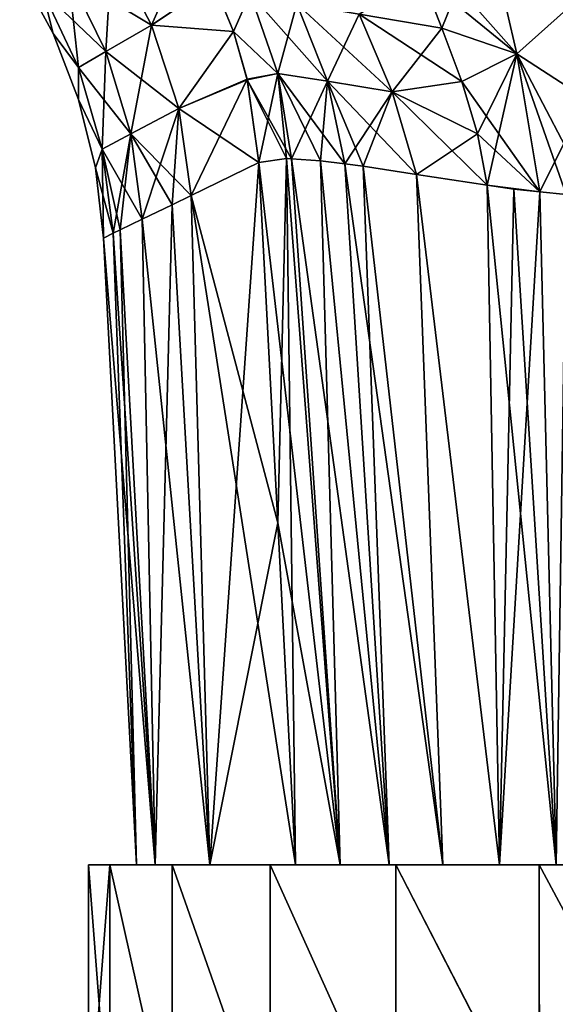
# Model space of a CAD drawing. Header units: millimetres. Extents: x -110 to 119, y -127 to 212.
# Tile 164 of 186: x -7.47 to -0.74, y 137.25 to 149.61. Entities that reach past the tile are written whole.
import ezdxf

# ---------------------------------------------------------------- set-up
doc = ezdxf.new("R2010")
doc.units = ezdxf.units.MM
doc.header["$LTSCALE"] = 26.699852
for name, color, linetype in [('158', 7, 'CONTINUOUS'), ('159', 7, 'CONTINUOUS'), ('164', 7, 'CONTINUOUS'), ('205', 7, 'CONTINUOUS'), ('206', 7, 'CONTINUOUS'), ('207', 7, 'CONTINUOUS'), ('212', 7, 'CONTINUOUS'), ('213', 7, 'CONTINUOUS'), ('224', 7, 'CONTINUOUS'), ('225', 7, 'CONTINUOUS'), ('231', 7, 'CONTINUOUS'), ('233', 7, 'CONTINUOUS'), ('234', 7, 'CONTINUOUS'), ('285', 7, 'CONTINUOUS')]:
    doc.layers.add(name, color=color, linetype=linetype)

msp = doc.modelspace()

# ---------------------------------------------------------------- linework, layer by layer
at = {"layer": '158', "color": 7, "linetype": 'CONTINUOUS', "true_color": 0xa2afbf}
for points in [[(-6.6, 139), (-6.333, 139, 1.858), (-4, 139), (-6.6, 139)], [(-6.333, 139, -1.858), (-6.6, 139), (-3.759, 139, -1.367), (-6.333, 139, -1.858)], [(-3.759, 139, -1.367), (-6.6, 139), (-4, 139), (-3.759, 139, -1.367)], [(-6.333, 139, 1.858), (-5.552, 139, 3.568), (-3.063, 139, 2.572), (-6.333, 139, 1.858)], [(-4, 139), (-6.333, 139, 1.858), (-3.759, 139, 1.367), (-4, 139)], [(-3.759, 139, 1.367), (-6.333, 139, 1.858), (-3.063, 139, 2.572), (-3.759, 139, 1.367)], [(-5.552, 139, -3.568), (-6.333, 139, -1.858), (-2, 139, -3.464), (-5.552, 139, -3.568)], [(-2, 139, -3.464), (-6.333, 139, -1.858), (-3.063, 139, -2.572), (-2, 139, -3.464)], [(-3.063, 139, -2.572), (-6.333, 139, -1.858), (-3.759, 139, -1.367), (-3.063, 139, -2.572)], [(-5.552, 139, 3.568), (-4.321, 139, 4.989), (-0.695, 139, 3.939), (-5.552, 139, 3.568)], [(-3.063, 139, 2.572), (-5.552, 139, 3.568), (-2, 139, 3.464), (-3.063, 139, 2.572)], [(-2, 139, 3.464), (-5.552, 139, 3.568), (-0.695, 139, 3.939), (-2, 139, 3.464)], [(-4.321, 139, -4.989), (-5.552, 139, -3.568), (4.321, 139, -4.989), (-4.321, 139, -4.989)], [(4.321, 139, -4.989), (-5.552, 139, -3.568), (-0.695, 139, -3.939), (4.321, 139, -4.989)], [(-0.695, 139, -3.939), (-5.552, 139, -3.568), (-2, 139, -3.464), (-0.695, 139, -3.939)], [(4.321, 139, 4.989), (5.552, 139, 3.568), (-4.321, 139, 4.989), (4.321, 139, 4.989)], [(-4.321, 139, 4.989), (5.552, 139, 3.568), (0.695, 139, 3.939), (-4.321, 139, 4.989)], [(-2.742, 139, 6.003), (4.321, 139, 4.989), (-4.321, 139, 4.989), (-2.742, 139, 6.003)], [(-0.695, 139, 3.939), (-4.321, 139, 4.989), (0.695, 139, 3.939), (-0.695, 139, 3.939)], [(-2.742, 139, -6.003), (-4.321, 139, -4.989), (2.742, 139, -6.003), (-2.742, 139, -6.003)], [(2.742, 139, -6.003), (-4.321, 139, -4.989), (4.321, 139, -4.989), (2.742, 139, -6.003)], [(2.742, 139, 6.003), (4.321, 139, 4.989), (-2.742, 139, 6.003), (2.742, 139, 6.003)], [(-0.94, 139, 6.532), (2.742, 139, 6.003), (-2.742, 139, 6.003), (-0.94, 139, 6.532)], [(-0.94, 139, -6.532), (-2.742, 139, -6.003), (0.94, 139, -6.532), (-0.94, 139, -6.532)], [(0.94, 139, -6.532), (-2.742, 139, -6.003), (2.742, 139, -6.003), (0.94, 139, -6.532)], [(0.94, 139, 6.532), (2.742, 139, 6.003), (-0.94, 139, 6.532), (0.94, 139, 6.532)]]:
    msp.add_3dface(points, dxfattribs=at)
at = {"layer": '159', "color": 7, "linetype": 'CONTINUOUS', "true_color": 0xa2afbf}
for points in [[(-6.333, 139, 1.858), (-6.6, 139), (-6.333, 135.5, 1.859), (-6.333, 139, 1.858)], [(-6.333, 135.5, 1.859), (-6.6, 139), (-6.6, 135.5), (-6.333, 135.5, 1.859)], [(-5.552, 139, 3.568), (-6.333, 139, 1.858), (-5.552, 135.5, 3.568), (-5.552, 139, 3.568)], [(-5.552, 135.5, 3.568), (-6.333, 139, 1.858), (-6.333, 135.5, 1.859), (-5.552, 135.5, 3.568)], [(-4.321, 139, 4.989), (-5.552, 139, 3.568), (-4.322, 135.5, 4.988), (-4.321, 139, 4.989)], [(-4.322, 135.5, 4.988), (-5.552, 139, 3.568), (-5.552, 135.5, 3.568), (-4.322, 135.5, 4.988)], [(-2.742, 135.5, 6.003), (-4.321, 139, 4.989), (-4.322, 135.5, 4.988), (-2.742, 135.5, 6.003)], [(-2.742, 139, 6.003), (-4.321, 139, 4.989), (-2.742, 135.5, 6.003), (-2.742, 139, 6.003)], [(-0.94, 139, 6.532), (-2.742, 139, 6.003), (-0.94, 135.5, 6.533), (-0.94, 139, 6.532)], [(-0.94, 135.5, 6.533), (-2.742, 139, 6.003), (-2.742, 135.5, 6.003), (-0.94, 135.5, 6.533)], [(0.94, 139, 6.532), (-0.94, 139, 6.532), (0.939, 135.5, 6.533), (0.94, 139, 6.532)], [(0.939, 135.5, 6.533), (-0.94, 139, 6.532), (-0.94, 135.5, 6.533), (0.939, 135.5, 6.533)]]:
    msp.add_3dface(points, dxfattribs=at)
at = {"layer": '164', "color": 7, "linetype": 'CONTINUOUS', "true_color": 0xa2afbf}
for points in [[(-6.6, 139), (-6.333, 139, -1.858), (-6.6, 135.5), (-6.6, 139)], [(-6.6, 135.5), (-6.333, 139, -1.858), (-6.333, 135.5, -1.859), (-6.6, 135.5)], [(-6.333, 139, -1.858), (-5.552, 139, -3.568), (-5.553, 135.5, -3.568), (-6.333, 139, -1.858)], [(-6.333, 135.5, -1.859), (-6.333, 139, -1.858), (-5.553, 135.5, -3.568), (-6.333, 135.5, -1.859)], [(-5.553, 135.5, -3.568), (-5.552, 139, -3.568), (-4.322, 135.5, -4.988), (-5.553, 135.5, -3.568)], [(-5.552, 139, -3.568), (-4.321, 139, -4.989), (-4.322, 135.5, -4.988), (-5.552, 139, -3.568)], [(-4.322, 135.5, -4.988), (-4.321, 139, -4.989), (-2.742, 135.5, -6.003), (-4.322, 135.5, -4.988)], [(-4.321, 139, -4.989), (-2.742, 139, -6.003), (-2.742, 135.5, -6.003), (-4.321, 139, -4.989)], [(-2.742, 139, -6.003), (-0.94, 139, -6.532), (-0.939, 135.5, -6.533), (-2.742, 139, -6.003)], [(-2.742, 135.5, -6.003), (-2.742, 139, -6.003), (-0.939, 135.5, -6.533), (-2.742, 135.5, -6.003)], [(-0.94, 139, -6.532), (0.94, 139, -6.532), (-0.939, 135.5, -6.533), (-0.94, 139, -6.532)], [(-0.939, 135.5, -6.533), (0.94, 139, -6.532), (0.939, 135.5, -6.533), (-0.939, 135.5, -6.533)]]:
    msp.add_3dface(points, dxfattribs=at)
at = {"layer": '205', "color": 7, "linetype": 'CONTINUOUS', "true_color": 0xa2afbf}
for points in [[(-6.309, 150.495, -2.659), (-5.809, 149.539, -2.838), (-6.853, 150.166, -1.772), (-6.309, 150.495, -2.659)], [(-5.809, 149.539, -2.838), (-6.309, 150.495, -2.659), (-5.031, 150.064, -3.769), (-5.809, 149.539, -2.838)], [(-7.046, 149.431), (-7.467, 150.209), (-7.178, 149.969, -0.885), (-7.046, 149.431)], [(-6.383, 149.205, -1.892), (-7.178, 149.969, -0.885), (-6.853, 150.166, -1.772), (-6.383, 149.205, -1.892)], [(-5.809, 149.539, -2.838), (-6.383, 149.205, -1.892), (-6.853, 150.166, -1.772), (-5.809, 149.539, -2.838)], [(-4.782, 149.456, -3.904), (-5.809, 149.539, -2.838), (-5.031, 150.064, -3.769), (-4.782, 149.456, -3.904)], [(-6.728, 149.006, -0.945), (-7.046, 149.431), (-7.178, 149.969, -0.885), (-6.728, 149.006, -0.945)], [(-6.728, 149.006, -0.945), (-7.178, 149.969, -0.885), (-6.383, 149.205, -1.892), (-6.728, 149.006, -0.945)], [(-5.809, 149.539, -2.838), (-5.469, 148.492, -2.998), (-6.383, 149.205, -1.892), (-5.809, 149.539, -2.838)], [(-5.469, 148.492, -2.998), (-5.809, 149.539, -2.838), (-4.782, 149.456, -3.904), (-5.469, 148.492, -2.998)], [(-6.727, 148.605), (-7.046, 149.431), (-6.728, 149.006, -0.945), (-6.727, 148.605)], [(-4.608, 148.852, -4.01), (-5.469, 148.492, -2.998), (-4.782, 149.456, -3.904), (-4.608, 148.852, -4.01)], [(-6.069, 148.173, -1.998), (-6.728, 149.006, -0.945), (-6.383, 149.205, -1.892), (-6.069, 148.173, -1.998)], [(-5.469, 148.492, -2.998), (-6.069, 148.173, -1.998), (-6.383, 149.205, -1.892), (-5.469, 148.492, -2.998)], [(-6.429, 147.983, -0.998), (-6.727, 148.605), (-6.728, 149.006, -0.945), (-6.429, 147.983, -0.998)], [(-6.429, 147.983, -0.998), (-6.728, 149.006, -0.945), (-6.069, 148.173, -1.998), (-6.429, 147.983, -0.998)], [(-4.462, 147.814, -4.107), (-5.469, 148.492, -2.998), (-4.608, 148.852, -4.01), (-4.462, 147.814, -4.107)], [(-6.515, 147.746), (-6.727, 148.605), (-6.429, 147.983, -0.998), (-6.515, 147.746)], [(-5.469, 148.492, -2.998), (-5.313, 147.401, -3.084), (-6.069, 148.173, -1.998), (-5.469, 148.492, -2.998)], [(-5.313, 147.401, -3.084), (-5.469, 148.492, -2.998), (-4.462, 147.814, -4.107), (-5.313, 147.401, -3.084)], [(-5.927, 147.102, -2.05), (-6.429, 147.983, -0.998), (-6.069, 148.173, -1.998), (-5.927, 147.102, -2.05)], [(-6.069, 148.173, -1.998), (-5.313, 147.401, -3.084), (-5.552, 147.284, -2.728), (-6.069, 148.173, -1.998)], [(-5.927, 147.102, -2.05), (-6.069, 148.173, -1.998), (-5.552, 147.284, -2.728), (-5.927, 147.102, -2.05)], [(-6.293, 146.925, -1.018), (-6.515, 147.746), (-6.429, 147.983, -0.998), (-6.293, 146.925, -1.018)], [(-6.293, 146.925, -1.018), (-6.429, 147.983, -0.998), (-6.206, 146.967, -1.336), (-6.293, 146.925, -1.018)], [(-6.206, 146.967, -1.336), (-6.429, 147.983, -0.998), (-5.927, 147.102, -2.05), (-6.206, 146.967, -1.336)], [(-6.412, 146.866), (-6.515, 147.746), (-6.293, 146.925, -1.018), (-6.412, 146.866)]]:
    msp.add_3dface(points, dxfattribs=at)
at = {"layer": '206', "color": 7, "linetype": 'CONTINUOUS', "true_color": 0xa2afbf}
for points in [[(-5.313, 147.401, -3.084), (-4.462, 147.814, -4.107), (-5.079, 139, -3.194), (-5.313, 147.401, -3.084)], [(-5.079, 139, -3.194), (-4.462, 147.814, -4.107), (-4.225, 143.291, -4.283), (-5.079, 139, -3.194)], [(-5.927, 147.102, -2.05), (-5.552, 147.284, -2.728), (-5.766, 139, -1.656), (-5.927, 147.102, -2.05)], [(-5.766, 139, -1.656), (-5.552, 147.284, -2.728), (-5.079, 139, -3.194), (-5.766, 139, -1.656)], [(-5.552, 147.284, -2.728), (-5.313, 147.401, -3.084), (-5.079, 139, -3.194), (-5.552, 147.284, -2.728)], [(-6.206, 146.967, -1.336), (-5.927, 147.102, -2.05), (-5.766, 139, -1.656), (-6.206, 146.967, -1.336)], [(-6.412, 146.866), (-6.293, 146.925, -1.018), (-6, 139), (-6.412, 146.866)], [(-6.293, 146.925, -1.018), (-6.206, 146.967, -1.336), (-6, 139), (-6.293, 146.925, -1.018)], [(-6, 139), (-6.206, 146.967, -1.336), (-5.766, 139, -1.656), (-6, 139)], [(-4, 139, -4.472), (-5.079, 139, -3.194), (-4.225, 143.291, -4.283), (-4, 139, -4.472)]]:
    msp.add_3dface(points, dxfattribs=at)
at = {"layer": '207', "color": 7, "linetype": 'CONTINUOUS', "true_color": 0xa2afbf}
for points in [[(-4.225, 143.291, -4.283), (-4.462, 147.814, -4.107), (-4.116, 147.862, -4.433), (-4.225, 143.291, -4.283)], [(-4, 139, -4.472), (-4.225, 143.291, -4.283), (-4.116, 147.862, -4.433), (-4, 139, -4.472)], [(-3.439, 139, -4.916), (-4, 139, -4.472), (-4.116, 147.862, -4.433), (-3.439, 139, -4.916)], [(-4.051, 147.861, -4.489), (-3.439, 139, -4.916), (-4.116, 147.862, -4.433), (-4.051, 147.861, -4.489)], [(-3.688, 147.835, -4.792), (-3.439, 139, -4.916), (-4.051, 147.861, -4.489), (-3.688, 147.835, -4.792)], [(-2.826, 139, -5.289), (-3.439, 139, -4.916), (-3.688, 147.835, -4.792), (-2.826, 139, -5.289)], [(-3.382, 147.798, -5.032), (-2.826, 139, -5.289), (-3.688, 147.835, -4.792), (-3.382, 147.798, -5.032)], [(-3.153, 147.766, -5.204), (-2.826, 139, -5.289), (-3.382, 147.798, -5.032), (-3.153, 147.766, -5.204)], [(-2.15, 139, -5.595), (-2.826, 139, -5.289), (-3.153, 147.766, -5.204), (-2.15, 139, -5.595)], [(-2.48, 147.663, -5.67), (-2.15, 139, -5.595), (-3.153, 147.766, -5.204), (-2.48, 147.663, -5.67)], [(-1.44, 139, -5.821), (-2.15, 139, -5.595), (-2.48, 147.663, -5.67), (-1.44, 139, -5.821)], [(-1.595, 147.529, -6.185), (-1.44, 139, -5.821), (-2.48, 147.663, -5.67), (-1.595, 147.529, -6.185)], [(-1.261, 147.481, -6.345), (-1.44, 139, -5.821), (-1.595, 147.529, -6.185), (-1.261, 147.481, -6.345)], [(-0.931, 147.445, -6.478), (-1.44, 139, -5.821), (-1.261, 147.481, -6.345), (-0.931, 147.445, -6.478)], [(-0.727, 139, -5.955), (-1.44, 139, -5.821), (-0.931, 147.445, -6.478), (-0.727, 139, -5.955)], [(-0.604, 147.414, -6.582), (-0.727, 139, -5.955), (-0.931, 147.445, -6.478), (-0.604, 147.414, -6.582)]]:
    msp.add_3dface(points, dxfattribs=at)
at = {"layer": '212', "color": 7, "linetype": 'CONTINUOUS', "true_color": 0xa2afbf}
for points in [[(-2.419, 150.154, -5.812), (-2.162, 149.501, -5.933), (-3.203, 149.673, -5.25), (-2.419, 150.154, -5.812)], [(-4.782, 149.456, -3.904), (-5.031, 150.064, -3.769), (-4.57, 149.933, -4.196), (-4.782, 149.456, -3.904)], [(-4.224, 148.929, -4.382), (-4.782, 149.456, -3.904), (-4.57, 149.933, -4.196), (-4.224, 148.929, -4.382)], [(-4.224, 148.929, -4.382), (-4.57, 149.933, -4.196), (-3.601, 148.834, -4.894), (-4.224, 148.929, -4.382)], [(-4.57, 149.933, -4.196), (-3.987, 149.803, -4.67), (-3.601, 148.834, -4.894), (-4.57, 149.933, -4.196)], [(-3.203, 149.673, -5.25), (-2.789, 148.701, -5.488), (-3.987, 149.803, -4.67), (-3.203, 149.673, -5.25)], [(-3.987, 149.803, -4.67), (-2.789, 148.701, -5.488), (-3.601, 148.834, -4.894), (-3.987, 149.803, -4.67)], [(-2.162, 149.501, -5.933), (-1.912, 148.831, -6.048), (-3.203, 149.673, -5.25), (-2.162, 149.501, -5.933)], [(-3.203, 149.673, -5.25), (-1.912, 148.831, -6.048), (-2.789, 148.701, -5.488), (-3.203, 149.673, -5.25)], [(-4.608, 148.852, -4.01), (-4.782, 149.456, -3.904), (-4.224, 148.929, -4.382), (-4.608, 148.852, -4.01)], [(-4.051, 147.861, -4.489), (-4.608, 148.852, -4.01), (-4.224, 148.929, -4.382), (-4.051, 147.861, -4.489)], [(-3.382, 147.798, -5.032), (-3.688, 147.835, -4.792), (-4.224, 148.929, -4.382), (-3.382, 147.798, -5.032)], [(-3.382, 147.798, -5.032), (-4.224, 148.929, -4.382), (-3.601, 148.834, -4.894), (-3.382, 147.798, -5.032)], [(-3.688, 147.835, -4.792), (-4.051, 147.861, -4.489), (-4.224, 148.929, -4.382), (-3.688, 147.835, -4.792)], [(-4.462, 147.814, -4.107), (-4.608, 148.852, -4.01), (-4.116, 147.862, -4.433), (-4.462, 147.814, -4.107)], [(-4.608, 148.852, -4.01), (-4.051, 147.861, -4.489), (-4.116, 147.862, -4.433), (-4.608, 148.852, -4.01)], [(-2.48, 147.663, -5.67), (-3.153, 147.766, -5.204), (-3.601, 148.834, -4.894), (-2.48, 147.663, -5.67)], [(-2.789, 148.701, -5.488), (-2.48, 147.663, -5.67), (-3.601, 148.834, -4.894), (-2.789, 148.701, -5.488)], [(-3.153, 147.766, -5.204), (-3.382, 147.798, -5.032), (-3.601, 148.834, -4.894), (-3.153, 147.766, -5.204)], [(-1.912, 148.831, -6.048), (-1.716, 148.173, -6.136), (-2.789, 148.701, -5.488), (-1.912, 148.831, -6.048)], [(-1.595, 147.529, -6.185), (-2.48, 147.663, -5.67), (-2.789, 148.701, -5.488), (-1.595, 147.529, -6.185)], [(-1.716, 148.173, -6.136), (-1.595, 147.529, -6.185), (-2.789, 148.701, -5.488), (-1.716, 148.173, -6.136)]]:
    msp.add_3dface(points, dxfattribs=at)
at = {"layer": '213', "color": 7, "linetype": 'CONTINUOUS', "true_color": 0xa2afbf}
for points in [[(-1.22, 149.178, -6.42), (-2.647, 150.784, -5.703), (-1.612, 150.863, -6.308), (-1.22, 149.178, -6.42)], [(-1.22, 149.178, -6.42), (-1.612, 150.863, -6.308), (-0.445, 149.875, -6.691), (-1.22, 149.178, -6.42)], [(-2.419, 150.154, -5.812), (-2.647, 150.784, -5.703), (-1.22, 149.178, -6.42), (-2.419, 150.154, -5.812)], [(-2.162, 149.501, -5.933), (-2.419, 150.154, -5.812), (-1.22, 149.178, -6.42), (-2.162, 149.501, -5.933)], [(-0.35, 148.612, -6.678), (-1.22, 149.178, -6.42), (-0.445, 149.875, -6.691), (-0.35, 148.612, -6.678)], [(-1.912, 148.831, -6.048), (-2.162, 149.501, -5.933), (-1.22, 149.178, -6.42), (-1.912, 148.831, -6.048)], [(-0.931, 147.445, -6.478), (-1.912, 148.831, -6.048), (-1.22, 149.178, -6.42), (-0.931, 147.445, -6.478)], [(-0.287, 147.394, -6.648), (-0.604, 147.414, -6.582), (-1.22, 149.178, -6.42), (-0.287, 147.394, -6.648)], [(-0.287, 147.394, -6.648), (-1.22, 149.178, -6.42), (-0.35, 148.612, -6.678), (-0.287, 147.394, -6.648)], [(-0.604, 147.414, -6.582), (-0.931, 147.445, -6.478), (-1.22, 149.178, -6.42), (-0.604, 147.414, -6.582)], [(-0.931, 147.445, -6.478), (-1.716, 148.173, -6.136), (-1.912, 148.831, -6.048), (-0.931, 147.445, -6.478)], [(-0.931, 147.445, -6.478), (-1.595, 147.529, -6.185), (-1.716, 148.173, -6.136), (-0.931, 147.445, -6.478)], [(-0.931, 147.445, -6.478), (-1.261, 147.481, -6.345), (-1.595, 147.529, -6.185), (-0.931, 147.445, -6.478)]]:
    msp.add_3dface(points, dxfattribs=at)
at = {"layer": '224', "color": 7, "linetype": 'CONTINUOUS', "true_color": 0xa2afbf}
for points in [[(-2.419, 150.154, 5.812), (-3.203, 149.673, 5.25), (-2.162, 149.501, 5.933), (-2.419, 150.154, 5.812)], [(-4.782, 149.456, 3.904), (-4.57, 149.933, 4.196), (-5.028, 150.059, 3.77), (-4.782, 149.456, 3.904)], [(-4.224, 148.929, 4.382), (-4.57, 149.933, 4.196), (-4.782, 149.456, 3.904), (-4.224, 148.929, 4.382)], [(-4.57, 149.933, 4.196), (-4.224, 148.929, 4.382), (-3.987, 149.803, 4.67), (-4.57, 149.933, 4.196)], [(-3.987, 149.803, 4.67), (-4.224, 148.929, 4.382), (-3.601, 148.834, 4.894), (-3.987, 149.803, 4.67)], [(-3.987, 149.803, 4.67), (-3.601, 148.834, 4.894), (-3.203, 149.673, 5.25), (-3.987, 149.803, 4.67)], [(-3.203, 149.673, 5.25), (-3.601, 148.834, 4.894), (-2.789, 148.701, 5.488), (-3.203, 149.673, 5.25)], [(-3.203, 149.673, 5.25), (-2.789, 148.701, 5.488), (-2.162, 149.501, 5.933), (-3.203, 149.673, 5.25)], [(-4.609, 148.858, 4.009), (-4.224, 148.929, 4.382), (-4.782, 149.456, 3.904), (-4.609, 148.858, 4.009)], [(-2.162, 149.501, 5.933), (-2.789, 148.701, 5.488), (-1.912, 148.831, 6.048), (-2.162, 149.501, 5.933)], [(-4.462, 147.814, 4.107), (-4.224, 148.929, 4.382), (-4.609, 148.858, 4.009), (-4.462, 147.814, 4.107)], [(-4.116, 147.862, 4.433), (-4.224, 148.929, 4.382), (-4.462, 147.814, 4.107), (-4.116, 147.862, 4.433)], [(-4.051, 147.861, 4.489), (-4.224, 148.929, 4.382), (-4.116, 147.862, 4.433), (-4.051, 147.861, 4.489)], [(-4.224, 148.929, 4.382), (-4.051, 147.861, 4.489), (-3.601, 148.834, 4.894), (-4.224, 148.929, 4.382)], [(-3.601, 148.834, 4.894), (-4.051, 147.861, 4.489), (-3.688, 147.835, 4.792), (-3.601, 148.834, 4.894)], [(-3.382, 147.798, 5.032), (-3.601, 148.834, 4.894), (-3.688, 147.835, 4.792), (-3.382, 147.798, 5.032)], [(-3.601, 148.834, 4.894), (-3.382, 147.798, 5.032), (-2.789, 148.701, 5.488), (-3.601, 148.834, 4.894)], [(-1.912, 148.831, 6.048), (-2.789, 148.701, 5.488), (-1.716, 148.173, 6.136), (-1.912, 148.831, 6.048)], [(-2.789, 148.701, 5.488), (-3.382, 147.798, 5.032), (-3.153, 147.766, 5.204), (-2.789, 148.701, 5.488)], [(-2.48, 147.663, 5.67), (-2.789, 148.701, 5.488), (-3.153, 147.766, 5.204), (-2.48, 147.663, 5.67)], [(-2.789, 148.701, 5.488), (-2.48, 147.663, 5.67), (-1.716, 148.173, 6.136), (-2.789, 148.701, 5.488)], [(-1.595, 147.529, 6.185), (-1.716, 148.173, 6.136), (-2.48, 147.663, 5.67), (-1.595, 147.529, 6.185)]]:
    msp.add_3dface(points, dxfattribs=at)
at = {"layer": '225', "color": 7, "linetype": 'CONTINUOUS', "true_color": 0xa2afbf}
for points in [[(-2.419, 150.154, 5.812), (-2.162, 149.501, 5.933), (-1.612, 150.863, 6.308), (-2.419, 150.154, 5.812)], [(-1.612, 150.863, 6.308), (-2.162, 149.501, 5.933), (-1.22, 149.178, 6.42), (-1.612, 150.863, 6.308)], [(-1.612, 150.863, 6.308), (-1.22, 149.178, 6.42), (-0.445, 149.875, 6.691), (-1.612, 150.863, 6.308)], [(-0.445, 149.875, 6.691), (-1.22, 149.178, 6.42), (-0.35, 148.612, 6.678), (-0.445, 149.875, 6.691)], [(-2.162, 149.501, 5.933), (-1.912, 148.831, 6.048), (-1.22, 149.178, 6.42), (-2.162, 149.501, 5.933)], [(-1.912, 148.831, 6.048), (-1.716, 148.173, 6.136), (-1.22, 149.178, 6.42), (-1.912, 148.831, 6.048)], [(-1.716, 148.173, 6.136), (-1.595, 147.529, 6.185), (-1.22, 149.178, 6.42), (-1.716, 148.173, 6.136)], [(-1.22, 149.178, 6.42), (-1.595, 147.529, 6.185), (-0.931, 147.445, 6.478), (-1.22, 149.178, 6.42)], [(-1.22, 149.178, 6.42), (-0.931, 147.445, 6.478), (-0.35, 148.612, 6.678), (-1.22, 149.178, 6.42)], [(-0.35, 148.612, 6.678), (-0.931, 147.445, 6.478), (-0.604, 147.414, 6.582), (-0.35, 148.612, 6.678)], [(-0.931, 147.445, 6.478), (-1.595, 147.529, 6.185), (-1.261, 147.481, 6.345), (-0.931, 147.445, 6.478)]]:
    msp.add_3dface(points, dxfattribs=at)
at = {"layer": '231', "color": 7, "linetype": 'CONTINUOUS', "true_color": 0xa2afbf}
for points in [[(-5.809, 149.539, 2.838), (-5.33, 150.623, 3.629), (-6.309, 150.495, 2.659), (-5.809, 149.539, 2.838)], [(-5.028, 150.059, 3.77), (-5.33, 150.623, 3.629), (-5.809, 149.539, 2.838), (-5.028, 150.059, 3.77)], [(-6.383, 149.205, 1.892), (-6.309, 150.495, 2.659), (-6.853, 150.166, 1.772), (-6.383, 149.205, 1.892)], [(-5.809, 149.539, 2.838), (-6.309, 150.495, 2.659), (-6.383, 149.205, 1.892), (-5.809, 149.539, 2.838)], [(-7.467, 150.209), (-7.046, 149.431), (-7.178, 149.969, 0.885), (-7.467, 150.209)], [(-6.728, 149.006, 0.945), (-6.853, 150.166, 1.772), (-7.178, 149.969, 0.885), (-6.728, 149.006, 0.945)], [(-6.383, 149.205, 1.892), (-6.853, 150.166, 1.772), (-6.728, 149.006, 0.945), (-6.383, 149.205, 1.892)], [(-4.782, 149.456, 3.904), (-5.028, 150.059, 3.77), (-5.809, 149.539, 2.838), (-4.782, 149.456, 3.904)], [(-7.046, 149.431), (-6.728, 149.006, 0.945), (-7.178, 149.969, 0.885), (-7.046, 149.431)], [(-6.069, 148.173, 1.998), (-5.809, 149.539, 2.838), (-6.383, 149.205, 1.892), (-6.069, 148.173, 1.998)], [(-5.469, 148.492, 2.998), (-5.809, 149.539, 2.838), (-6.069, 148.173, 1.998), (-5.469, 148.492, 2.998)], [(-5.469, 148.492, 2.998), (-4.782, 149.456, 3.904), (-5.809, 149.539, 2.838), (-5.469, 148.492, 2.998)], [(-7.046, 149.431), (-6.727, 148.605), (-6.728, 149.006, 0.945), (-7.046, 149.431)], [(-4.609, 148.858, 4.009), (-4.782, 149.456, 3.904), (-5.469, 148.492, 2.998), (-4.609, 148.858, 4.009)], [(-6.429, 147.983, 0.998), (-6.383, 149.205, 1.892), (-6.728, 149.006, 0.945), (-6.429, 147.983, 0.998)], [(-6.069, 148.173, 1.998), (-6.383, 149.205, 1.892), (-6.429, 147.983, 0.998), (-6.069, 148.173, 1.998)], [(-6.727, 148.605), (-6.429, 147.983, 0.998), (-6.728, 149.006, 0.945), (-6.727, 148.605)], [(-5.313, 147.401, 3.084), (-4.609, 148.858, 4.009), (-5.469, 148.492, 2.998), (-5.313, 147.401, 3.084)], [(-4.462, 147.814, 4.107), (-4.609, 148.858, 4.009), (-5.313, 147.401, 3.084), (-4.462, 147.814, 4.107)], [(-6.727, 148.605), (-6.515, 147.746), (-6.429, 147.983, 0.998), (-6.727, 148.605)], [(-5.927, 147.102, 2.05), (-5.469, 148.492, 2.998), (-6.069, 148.173, 1.998), (-5.927, 147.102, 2.05)], [(-5.552, 147.284, 2.728), (-5.469, 148.492, 2.998), (-5.927, 147.102, 2.05), (-5.552, 147.284, 2.728)], [(-5.313, 147.401, 3.084), (-5.469, 148.492, 2.998), (-5.552, 147.284, 2.728), (-5.313, 147.401, 3.084)], [(-6.293, 146.925, 1.018), (-6.069, 148.173, 1.998), (-6.429, 147.983, 0.998), (-6.293, 146.925, 1.018)], [(-6.206, 146.967, 1.336), (-6.069, 148.173, 1.998), (-6.293, 146.925, 1.018), (-6.206, 146.967, 1.336)], [(-5.927, 147.102, 2.05), (-6.069, 148.173, 1.998), (-6.206, 146.967, 1.336), (-5.927, 147.102, 2.05)], [(-6.515, 147.746), (-6.412, 146.866), (-6.429, 147.983, 0.998), (-6.515, 147.746)], [(-6.412, 146.866), (-6.293, 146.925, 1.018), (-6.429, 147.983, 0.998), (-6.412, 146.866)]]:
    msp.add_3dface(points, dxfattribs=at)
at = {"layer": '233', "color": 7, "linetype": 'CONTINUOUS', "true_color": 0xa2afbf}
for points in [[(-4.462, 147.814, 4.107), (-5.313, 147.401, 3.084), (-4.225, 143.291, 4.283), (-4.462, 147.814, 4.107)], [(-5.552, 147.284, 2.728), (-5.927, 147.102, 2.05), (-5.079, 139, 3.194), (-5.552, 147.284, 2.728)], [(-5.313, 147.401, 3.084), (-5.552, 147.284, 2.728), (-5.079, 139, 3.194), (-5.313, 147.401, 3.084)], [(-4, 139, 4.472), (-5.313, 147.401, 3.084), (-5.079, 139, 3.194), (-4, 139, 4.472)], [(-5.313, 147.401, 3.084), (-4, 139, 4.472), (-4.225, 143.291, 4.283), (-5.313, 147.401, 3.084)], [(-5.927, 147.102, 2.05), (-6.206, 146.967, 1.336), (-5.766, 139, 1.656), (-5.927, 147.102, 2.05)], [(-5.079, 139, 3.194), (-5.927, 147.102, 2.05), (-5.766, 139, 1.656), (-5.079, 139, 3.194)], [(-6.293, 146.925, 1.018), (-6.412, 146.866), (-5.766, 139, 1.656), (-6.293, 146.925, 1.018)], [(-6.206, 146.967, 1.336), (-6.293, 146.925, 1.018), (-5.766, 139, 1.656), (-6.206, 146.967, 1.336)], [(-6.412, 146.866), (-6, 139), (-5.766, 139, 1.656), (-6.412, 146.866)]]:
    msp.add_3dface(points, dxfattribs=at)
at = {"layer": '234', "color": 7, "linetype": 'CONTINUOUS', "true_color": 0xa2afbf}
for points in [[(-4.116, 147.862, 4.433), (-4.462, 147.814, 4.107), (-3.439, 139, 4.916), (-4.116, 147.862, 4.433)], [(-4.462, 147.814, 4.107), (-4.225, 143.291, 4.283), (-3.439, 139, 4.916), (-4.462, 147.814, 4.107)], [(-4.051, 147.861, 4.489), (-4.116, 147.862, 4.433), (-3.439, 139, 4.916), (-4.051, 147.861, 4.489)], [(-3.688, 147.835, 4.792), (-4.051, 147.861, 4.489), (-2.826, 139, 5.289), (-3.688, 147.835, 4.792)], [(-2.826, 139, 5.289), (-4.051, 147.861, 4.489), (-3.439, 139, 4.916), (-2.826, 139, 5.289)], [(-3.382, 147.798, 5.032), (-3.688, 147.835, 4.792), (-2.826, 139, 5.289), (-3.382, 147.798, 5.032)], [(-3.153, 147.766, 5.204), (-3.382, 147.798, 5.032), (-2.15, 139, 5.595), (-3.153, 147.766, 5.204)], [(-2.15, 139, 5.595), (-3.382, 147.798, 5.032), (-2.826, 139, 5.289), (-2.15, 139, 5.595)], [(-2.48, 147.663, 5.67), (-3.153, 147.766, 5.204), (-2.15, 139, 5.595), (-2.48, 147.663, 5.67)], [(-1.44, 139, 5.821), (-2.48, 147.663, 5.67), (-2.15, 139, 5.595), (-1.44, 139, 5.821)], [(-1.595, 147.529, 6.185), (-2.48, 147.663, 5.67), (-1.44, 139, 5.821), (-1.595, 147.529, 6.185)], [(-1.261, 147.481, 6.345), (-1.595, 147.529, 6.185), (-0.727, 139, 5.955), (-1.261, 147.481, 6.345)], [(-0.727, 139, 5.955), (-1.595, 147.529, 6.185), (-1.44, 139, 5.821), (-0.727, 139, 5.955)], [(-0.931, 147.445, 6.478), (-1.261, 147.481, 6.345), (-0.727, 139, 5.955), (-0.931, 147.445, 6.478)], [(-0.604, 147.414, 6.582), (-0.931, 147.445, 6.478), (-0.727, 139, 5.955), (-0.604, 147.414, 6.582)], [(-4.225, 143.291, 4.283), (-4, 139, 4.472), (-3.439, 139, 4.916), (-4.225, 143.291, 4.283)]]:
    msp.add_3dface(points, dxfattribs=at)
at = {"layer": '285', "color": 7, "linetype": 'CONTINUOUS', "true_color": 0xa2afbf}
for points in [[(-6, 139), (-5.766, 139, -1.656), (-4.5, 139), (-6, 139)], [(-5.766, 139, 1.656), (-6, 139), (-4.28, 139, 1.389), (-5.766, 139, 1.656)], [(-6, 139), (-4.5, 139), (-4.28, 139, 1.389), (-6, 139)], [(-5.766, 139, -1.656), (-5.079, 139, -3.194), (-3.641, 139, -2.644), (-5.766, 139, -1.656)], [(-4.5, 139), (-5.766, 139, -1.656), (-4.28, 139, -1.389), (-4.5, 139)], [(-4.28, 139, -1.389), (-5.766, 139, -1.656), (-3.641, 139, -2.644), (-4.28, 139, -1.389)], [(-5.079, 139, 3.194), (-5.766, 139, 1.656), (-3.641, 139, 2.644), (-5.079, 139, 3.194)], [(-3.641, 139, 2.644), (-5.766, 139, 1.656), (-4.28, 139, 1.389), (-3.641, 139, 2.644)], [(-5.079, 139, -3.194), (-4, 139, -4.472), (-2.644, 139, -3.641), (-5.079, 139, -3.194)], [(-3.641, 139, -2.644), (-5.079, 139, -3.194), (-2.644, 139, -3.641), (-3.641, 139, -2.644)], [(-4, 139, 4.472), (-5.079, 139, 3.194), (-1.389, 139, 4.28), (-4, 139, 4.472)], [(-1.389, 139, 4.28), (-5.079, 139, 3.194), (-2.644, 139, 3.641), (-1.389, 139, 4.28)], [(-2.644, 139, 3.641), (-5.079, 139, 3.194), (-3.641, 139, 2.644), (-2.644, 139, 3.641)], [(-4, 139, -4.472), (-3.439, 139, -4.916), (0, 139, -4.5), (-4, 139, -4.472)], [(-2.644, 139, -3.641), (-4, 139, -4.472), (-1.389, 139, -4.28), (-2.644, 139, -3.641)], [(-1.389, 139, -4.28), (-4, 139, -4.472), (0, 139, -4.5), (-1.389, 139, -4.28)], [(-3.439, 139, 4.916), (-4, 139, 4.472), (3.439, 139, 4.916), (-3.439, 139, 4.916)], [(3.439, 139, 4.916), (-4, 139, 4.472), (0, 139, 4.5), (3.439, 139, 4.916)], [(0, 139, 4.5), (-4, 139, 4.472), (-1.389, 139, 4.28), (0, 139, 4.5)], [(-3.439, 139, -4.916), (-2.826, 139, -5.289), (2.826, 139, -5.289), (-3.439, 139, -4.916)], [(-3.439, 139, -4.916), (2.826, 139, -5.289), (3.439, 139, -4.916), (-3.439, 139, -4.916)], [(-3.439, 139, -4.916), (3.439, 139, -4.916), (0, 139, -4.5), (-3.439, 139, -4.916)], [(-2.826, 139, 5.289), (-3.439, 139, 4.916), (2.826, 139, 5.289), (-2.826, 139, 5.289)], [(-3.439, 139, 4.916), (3.439, 139, 4.916), (2.826, 139, 5.289), (-3.439, 139, 4.916)], [(-2.826, 139, -5.289), (-2.15, 139, -5.595), (2.15, 139, -5.595), (-2.826, 139, -5.289)], [(-2.826, 139, -5.289), (2.15, 139, -5.595), (2.826, 139, -5.289), (-2.826, 139, -5.289)], [(-2.15, 139, 5.595), (-2.826, 139, 5.289), (2.15, 139, 5.595), (-2.15, 139, 5.595)], [(-2.826, 139, 5.289), (2.826, 139, 5.289), (2.15, 139, 5.595), (-2.826, 139, 5.289)], [(-2.15, 139, -5.595), (-1.44, 139, -5.821), (2.15, 139, -5.595), (-2.15, 139, -5.595)], [(-1.44, 139, 5.821), (-2.15, 139, 5.595), (1.44, 139, 5.821), (-1.44, 139, 5.821)], [(-2.15, 139, 5.595), (2.15, 139, 5.595), (1.44, 139, 5.821), (-2.15, 139, 5.595)], [(-1.44, 139, -5.821), (-0.727, 139, -5.955), (1.44, 139, -5.821), (-1.44, 139, -5.821)], [(-1.44, 139, -5.821), (1.44, 139, -5.821), (2.15, 139, -5.595), (-1.44, 139, -5.821)], [(-0.727, 139, 5.955), (-1.44, 139, 5.821), (0.727, 139, 5.955), (-0.727, 139, 5.955)], [(-1.44, 139, 5.821), (1.44, 139, 5.821), (0.727, 139, 5.955), (-1.44, 139, 5.821)]]:
    msp.add_3dface(points, dxfattribs=at)

doc.saveas('drawing.dxf')
